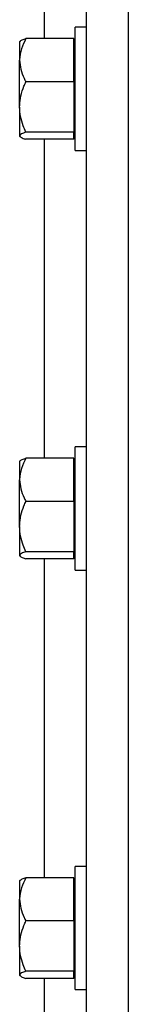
# Model space of a CAD drawing. Header units: inches. Extents: x 170 to 284, y 215 to 248.
# Tile 176 of 256: x 177.5871 to 177.6316, y 240.4333 to 240.8351. Entities that reach past the tile are written whole.
import ezdxf

# ---------------------------------------------------------------- set-up
doc = ezdxf.new("R2010")
doc.units = ezdxf.units.IN
doc.header["$LTSCALE"] = 0.25
doc.header["$MEASUREMENT"] = 0
doc.layers.add('LH BENCH MOUNT', color=7, linetype='Continuous')

msp = doc.modelspace()

# ---------------------------------------------------------------- linework, layer by layer
at = {"layer": 'LH BENCH MOUNT'}
for p, q in [((177.6144661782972, 239.6426462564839), (177.6144661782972, 243.9662227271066)), ((177.6315868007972, 239.6426462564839), (177.6315868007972, 243.8543193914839)), ((177.5973455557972, 240.8273926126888), (177.5973455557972, 240.9575107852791)), ((177.6144661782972, 240.8319987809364), (177.6098778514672, 240.8319987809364)), ((177.6098778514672, 240.7816983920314), (177.6098778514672, 240.8319987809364)), ((177.5872994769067, 240.8263321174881), (177.5871074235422, 240.8261092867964)), ((177.5871074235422, 240.8261092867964), (177.5871074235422, 240.8185677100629)), ((177.6093299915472, 240.8273926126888), (177.5896755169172, 240.8273926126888)), ((177.6093299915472, 240.8185677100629), (177.6093299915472, 240.8273926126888)), ((177.6098778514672, 240.8261092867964), (177.6093299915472, 240.8261092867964)), ((177.5871074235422, 240.7994707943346), (177.5871074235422, 240.8185677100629)), ((177.6093299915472, 240.809742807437), (177.6093299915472, 240.8185677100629)), ((177.6093299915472, 240.809742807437), (177.5896755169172, 240.809742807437)), ((177.6093299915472, 240.809742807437), (177.6093299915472, 240.7994707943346)), ((177.5871074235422, 240.7994707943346), (177.5871074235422, 240.7877516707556)), ((177.6093299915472, 240.7994707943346), (177.6093299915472, 240.7891987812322)), ((177.6093299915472, 240.7891987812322), (177.5896755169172, 240.7891987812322)), ((177.6093299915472, 240.7877516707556), (177.6093299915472, 240.7891987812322)), ((177.5871074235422, 240.7877516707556), (177.5871074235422, 240.7875878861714)), ((177.5871074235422, 240.7875878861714), (177.5872994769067, 240.7873650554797)), ((177.6093299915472, 240.7863045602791), (177.5896755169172, 240.7863045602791)), ((177.5973455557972, 240.6561863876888), (177.5973455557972, 240.7863045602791)), ((177.6093299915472, 240.7863045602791), (177.6093299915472, 240.7877516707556)), ((177.6093299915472, 240.7875878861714), (177.6098778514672, 240.7875878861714)), ((177.6098778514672, 240.7816983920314), (177.6144661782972, 240.7816983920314)), ((177.6144661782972, 240.6607925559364), (177.6098778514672, 240.6607925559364)), ((177.6098778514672, 240.6104921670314), (177.6098778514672, 240.6607925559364)), ((177.5872994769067, 240.6551258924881), (177.5871074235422, 240.6549030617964)), ((177.5871074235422, 240.6549030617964), (177.5871074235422, 240.6473614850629)), ((177.6093299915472, 240.6561863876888), (177.5896755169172, 240.6561863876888)), ((177.6093299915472, 240.6473614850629), (177.6093299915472, 240.6561863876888)), ((177.6098778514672, 240.6549030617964), (177.6093299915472, 240.6549030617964)), ((177.5871074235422, 240.6282645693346), (177.5871074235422, 240.6473614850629)), ((177.6093299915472, 240.638536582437), (177.6093299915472, 240.6473614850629)), ((177.6093299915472, 240.638536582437), (177.5896755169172, 240.638536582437)), ((177.6093299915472, 240.638536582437), (177.6093299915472, 240.6282645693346)), ((177.5871074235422, 240.6282645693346), (177.5871074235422, 240.6165454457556)), ((177.6093299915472, 240.6282645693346), (177.6093299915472, 240.6179925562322)), ((177.5871074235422, 240.6165454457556), (177.5871074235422, 240.6163816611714)), ((177.5871074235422, 240.6163816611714), (177.5872994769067, 240.6161588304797)), ((177.6093299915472, 240.6179925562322), (177.5896755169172, 240.6179925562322)), ((177.6093299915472, 240.6165454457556), (177.6093299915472, 240.6179925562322)), ((177.6093299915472, 240.615098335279), (177.6093299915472, 240.6165454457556)), ((177.6093299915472, 240.6163816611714), (177.6098778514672, 240.6163816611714)), ((177.6093299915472, 240.615098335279), (177.5896755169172, 240.615098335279)), ((177.5973455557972, 240.4849801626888), (177.5973455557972, 240.615098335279)), ((177.6098778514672, 240.6104921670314), (177.6144661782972, 240.6104921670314)), ((177.6144661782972, 240.4895863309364), (177.6098778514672, 240.4895863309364)), ((177.6098778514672, 240.4392859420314), (177.6098778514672, 240.4895863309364)), ((177.5872994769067, 240.4839196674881), (177.5871074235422, 240.4836968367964)), ((177.5871074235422, 240.4836968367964), (177.5871074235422, 240.4761552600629)), ((177.6093299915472, 240.4849801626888), (177.5896755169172, 240.4849801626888)), ((177.6093299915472, 240.4761552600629), (177.6093299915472, 240.4849801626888)), ((177.6098778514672, 240.4836968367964), (177.6093299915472, 240.4836968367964)), ((177.5871074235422, 240.4570583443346), (177.5871074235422, 240.4761552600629)), ((177.6093299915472, 240.467330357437), (177.6093299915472, 240.4761552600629)), ((177.6093299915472, 240.467330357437), (177.5896755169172, 240.467330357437)), ((177.6093299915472, 240.467330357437), (177.6093299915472, 240.4570583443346)), ((177.5871074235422, 240.4570583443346), (177.5871074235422, 240.4453392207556)), ((177.6093299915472, 240.4570583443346), (177.6093299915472, 240.4467863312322)), ((177.5871074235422, 240.4453392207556), (177.5871074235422, 240.4451754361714)), ((177.5871074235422, 240.4451754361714), (177.5872994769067, 240.4449526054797)), ((177.6093299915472, 240.4467863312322), (177.5896755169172, 240.4467863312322)), ((177.6093299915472, 240.4438921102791), (177.5896755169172, 240.4438921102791)), ((177.5973455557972, 240.3137739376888), (177.5973455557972, 240.4438921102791)), ((177.6093299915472, 240.4453392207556), (177.6093299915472, 240.4467863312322)), ((177.6093299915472, 240.4438921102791), (177.6093299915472, 240.4453392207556)), ((177.6093299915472, 240.4451754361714), (177.6098778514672, 240.4451754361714)), ((177.6098778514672, 240.4392859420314), (177.6144661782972, 240.4392859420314))]:
    msp.add_line(p, q, dxfattribs=at)
for points, knots in [([(177.5896755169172, 240.8273926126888), (177.5890009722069, 240.8260204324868), (177.5876273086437, 240.8232260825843), (177.5871121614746, 240.8201743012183), (177.5871075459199, 240.8186092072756), (177.5871074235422, 240.8185677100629)], [0, 0, 0, 0, 0.4843414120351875, 0.9863277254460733, 1, 1, 1, 1]), ([(177.5873662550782, 240.8262745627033), (177.5874205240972, 240.8263665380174), (177.5875983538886, 240.8266679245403), (177.588563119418, 240.8270398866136), (177.589424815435, 240.8273131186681), (177.5896755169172, 240.8273926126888)], [0, 0, 0, 0, 0.2374711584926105, 0.7781501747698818, 1, 1, 1, 1]), ([(177.5871074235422, 240.8185677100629), (177.5872051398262, 240.8173324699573), (177.5874041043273, 240.814817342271), (177.5885559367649, 240.8118929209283), (177.5894231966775, 240.8102273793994), (177.5896755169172, 240.809742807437)], [0, 0, 0, 0, 0.406290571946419, 0.8272664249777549, 0.9999999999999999, 0.9999999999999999, 0.9999999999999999, 0.9999999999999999]), ([(177.5871074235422, 240.7994707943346), (177.5871101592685, 240.7997060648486), (177.5871280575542, 240.8012453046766), (177.5875497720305, 240.8041178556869), (177.5885769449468, 240.8072914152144), (177.589403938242, 240.8091367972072), (177.5896755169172, 240.809742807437)], [0, 0, 0, 0, 0.06653229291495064, 0.4352825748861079, 0.8145508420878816, 1, 1, 1, 1]), ([(177.5896755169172, 240.7891987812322), (177.5892939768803, 240.7900684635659), (177.5883912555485, 240.7921261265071), (177.5873505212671, 240.7955550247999), (177.5871891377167, 240.7981545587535), (177.5871074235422, 240.7994707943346)], [0, 0, 0, 0, 0.2654599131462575, 0.6280764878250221, 1, 1, 1, 1]), ([(177.5896755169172, 240.7891987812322), (177.5890009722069, 240.7889737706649), (177.5876273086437, 240.7885155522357), (177.5871121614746, 240.7880151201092), (177.5871075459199, 240.7877584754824), (177.5871074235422, 240.7877516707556)], [0, 0, 0, 0, 0.484341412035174, 0.9863277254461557, 1, 1, 1, 1]), ([(177.5871074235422, 240.7877516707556), (177.5872051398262, 240.787549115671), (177.5874041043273, 240.787136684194), (177.5885559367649, 240.7866571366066), (177.5894231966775, 240.7863840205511), (177.5896755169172, 240.7863045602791)], [0, 0, 0, 0, 0.4062905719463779, 0.8272664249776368, 1, 1, 1, 1]), ([(177.5896755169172, 240.6561863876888), (177.5890009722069, 240.6548142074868), (177.5876273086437, 240.6520198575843), (177.5871121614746, 240.6489680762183), (177.5871075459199, 240.6474029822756), (177.5871074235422, 240.6473614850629)], [0, 0, 0, 0, 0.4843414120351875, 0.9863277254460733, 1, 1, 1, 1]), ([(177.5873662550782, 240.6550683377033), (177.5874205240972, 240.6551603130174), (177.5875983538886, 240.6554616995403), (177.588563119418, 240.6558336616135), (177.589424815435, 240.656106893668), (177.5896755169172, 240.6561863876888)], [0, 0, 0, 0, 0.2374711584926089, 0.7781501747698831, 1, 1, 1, 1]), ([(177.5871074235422, 240.6473614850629), (177.5872051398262, 240.6461262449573), (177.5874041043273, 240.643611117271), (177.5885559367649, 240.6406866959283), (177.5894231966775, 240.6390211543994), (177.5896755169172, 240.638536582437)], [0, 0, 0, 0, 0.406290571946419, 0.8272664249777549, 0.9999999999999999, 0.9999999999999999, 0.9999999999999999, 0.9999999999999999]), ([(177.5871074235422, 240.6282645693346), (177.5871101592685, 240.6284998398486), (177.5871280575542, 240.6300390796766), (177.5875497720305, 240.6329116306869), (177.5885769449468, 240.6360851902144), (177.589403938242, 240.6379305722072), (177.5896755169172, 240.638536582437)], [0, 0, 0, 0, 0.06653229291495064, 0.4352825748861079, 0.8145508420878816, 1, 1, 1, 1]), ([(177.5896755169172, 240.6179925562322), (177.5892939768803, 240.6188622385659), (177.5883912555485, 240.6209199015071), (177.5873505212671, 240.6243487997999), (177.5871891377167, 240.6269483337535), (177.5871074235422, 240.6282645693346)], [0, 0, 0, 0, 0.2654599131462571, 0.6280764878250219, 1, 1, 1, 1]), ([(177.5896755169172, 240.6179925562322), (177.5890009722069, 240.6177675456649), (177.5876273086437, 240.6173093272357), (177.5871121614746, 240.6168088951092), (177.5871075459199, 240.6165522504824), (177.5871074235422, 240.6165454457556)], [0, 0, 0, 0, 0.4843414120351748, 0.9863277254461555, 0.9999999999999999, 0.9999999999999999, 0.9999999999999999, 0.9999999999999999]), ([(177.5871074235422, 240.6165454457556), (177.5872051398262, 240.616342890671), (177.5874041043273, 240.615930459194), (177.5885559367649, 240.6154509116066), (177.5894231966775, 240.6151777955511), (177.5896755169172, 240.615098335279)], [0, 0, 0, 0, 0.4062905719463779, 0.8272664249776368, 1, 1, 1, 1]), ([(177.5896755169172, 240.4849801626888), (177.5890009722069, 240.4836079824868), (177.5876273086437, 240.4808136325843), (177.5871121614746, 240.4777618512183), (177.5871075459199, 240.4761967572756), (177.5871074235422, 240.4761552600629)], [0, 0, 0, 0, 0.4843414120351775, 0.9863277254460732, 1, 1, 1, 1]), ([(177.5873662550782, 240.4838621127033), (177.5874205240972, 240.4839540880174), (177.5875983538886, 240.4842554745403), (177.588563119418, 240.4846274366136), (177.589424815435, 240.484900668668), (177.5896755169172, 240.4849801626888)], [0, 0, 0, 0, 0.2374711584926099, 0.7781501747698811, 1, 1, 1, 1]), ([(177.5871074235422, 240.4761552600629), (177.5872051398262, 240.4749200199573), (177.5874041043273, 240.472404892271), (177.5885559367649, 240.4694804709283), (177.5894231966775, 240.4678149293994), (177.5896755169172, 240.467330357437)], [0, 0, 0, 0, 0.406290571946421, 0.8272664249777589, 1, 1, 1, 1]), ([(177.5871074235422, 240.4570583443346), (177.5871101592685, 240.4572936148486), (177.5871280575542, 240.4588328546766), (177.5875497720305, 240.4617054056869), (177.5885769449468, 240.4648789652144), (177.589403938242, 240.4667243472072), (177.5896755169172, 240.467330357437)], [0, 0, 0, 0, 0.06653229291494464, 0.4352825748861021, 0.8145508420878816, 1, 1, 1, 1]), ([(177.5896755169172, 240.4467863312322), (177.5892939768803, 240.4476560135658), (177.5883912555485, 240.4497136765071), (177.5873505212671, 240.4531425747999), (177.5871891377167, 240.4557421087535), (177.5871074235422, 240.4570583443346)], [0, 0, 0, 0, 0.2654599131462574, 0.6280764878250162, 1, 1, 1, 1]), ([(177.5896755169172, 240.4467863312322), (177.5890009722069, 240.4465613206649), (177.5876273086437, 240.4461031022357), (177.5871121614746, 240.4456026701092), (177.5871075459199, 240.4453460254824), (177.5871074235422, 240.4453392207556)], [0, 0, 0, 0, 0.4843414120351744, 0.9863277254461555, 1, 1, 1, 1]), ([(177.5871074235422, 240.4453392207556), (177.5872051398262, 240.445136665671), (177.5874041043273, 240.444724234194), (177.5885559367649, 240.4442446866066), (177.5894231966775, 240.4439715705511), (177.5896755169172, 240.4438921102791)], [0, 0, 0, 0, 0.4062905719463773, 0.8272664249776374, 1, 1, 1, 1])]:
    msp.add_open_spline(points, degree=3, knots=knots, dxfattribs=at)

doc.saveas('drawing.dxf')
